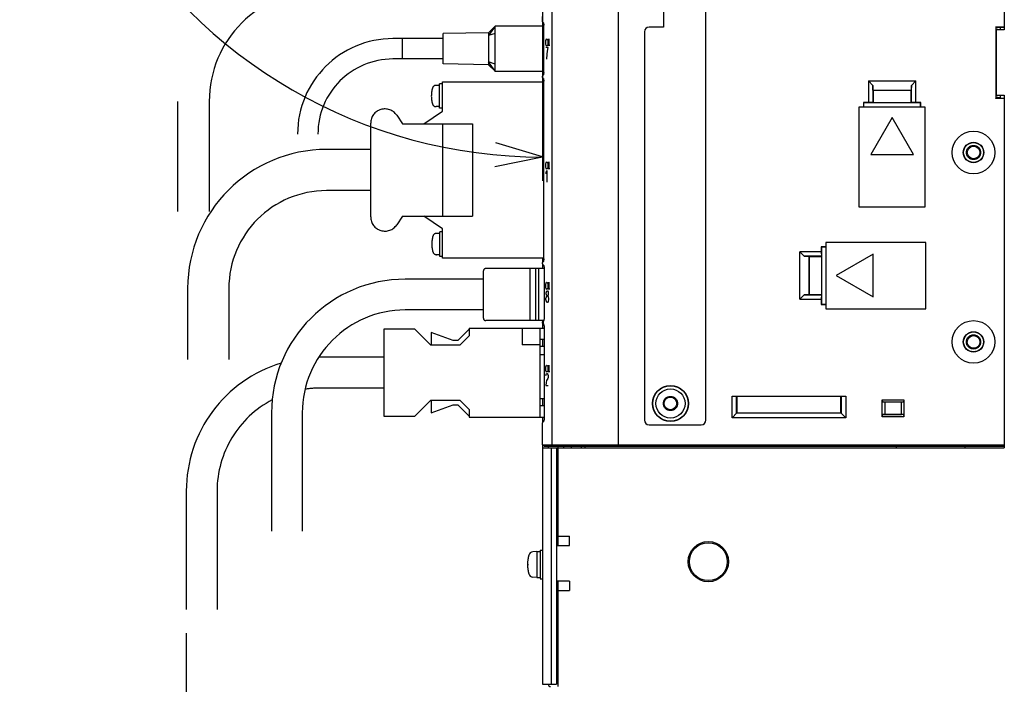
# Model space of a CAD drawing. Header units: millimetres. Extents: x 159 to 2039, y 158 to 1386.
# Tile 28 of 34: x 1504 to 1712, y 804 to 944. Entities that reach past the tile are written whole.
import ezdxf

# ---------------------------------------------------------------- set-up
doc = ezdxf.new("R2010")
doc.units = ezdxf.units.MM
doc.header["$LTSCALE"] = 115.5
doc.linetypes.add('HIDDEN', pattern=[0.2, 0.1, -0.1])
doc.linetypes.add('PHANTOM', pattern=[0.8, 0.45, -0.05, 0.1, -0.05, 0.1, -0.05])
doc.layers.get('0').update_dxf_attribs({"linetype": 'CONTINUOUS'})
for name, color, linetype in [('ALL_AXIS', 7, 'CONTINUOUS'), ('ALL_CURVE', 7, 'CONTINUOUS'), ('ALL_DIM', 7, 'CONTINUOUS'), ('ALL_FEATURES', 7, 'CONTINUOUS'), ('DEFAULT_2', 8, 'HIDDEN')]:
    doc.layers.add(name, color=color, linetype=linetype)
doc.styles.get("Standard").update_dxf_attribs({"font": 'txt', "width": 0.86})
doc.dimstyles.new('DIMSTYLE_3', dxfattribs={"dimtxt": 16, "dimasz": 10, "dimexe": 1, "dimexo": 1, "dimtad": 1, "dimdec": 1, "dimdsep": 46, "dimtxsty": 'STANDARD', "dimblk": 'OPEN', "dimblk1": 'OPEN', "dimblk2": 'OPEN', "dimcen": 0.09, "dimadec": 0, "dimazin": 0, "dimtp": 0.5, "dimtm": 0.5, "dimtfac": 1, "dimtdec": 1, "dimtofl": 0, "dimtmove": 0, "dimatfit": 3, "dimldrblk": 'OPEN', "dimfxl": 1, "dimtolj": 1, "dimarcsym": 0})
doc.dimstyles.new('DIMSTYLE_4', dxfattribs={"dimtxt": 16, "dimasz": 10, "dimexe": 1, "dimexo": 1, "dimgap": 0.8, "dimtad": 1, "dimdec": 0, "dimdsep": 46, "dimtxsty": 'STANDARD', "dimblk": 'OPEN', "dimblk1": 'OPEN', "dimblk2": 'OPEN', "dimcen": 0.09, "dimadec": 0, "dimazin": 0, "dimtfac": 1, "dimtdec": 0, "dimtofl": 0, "dimtmove": 0, "dimatfit": 3, "dimldrblk": 'OPEN', "dimfxl": 1, "dimtolj": 1, "dimarcsym": 0})

# ---------------------------------------------------------------- blocks, each defined once
blk = doc.blocks.new('*D9')
at = {"layer": 'ALL_DIM', "color": 2, "linetype": 'CONTINUOUS'}
for p, q in [((1605.64, 1025.58), (1518.13, 1076.11)), ((1614, 990.32), (1614, 910.05))]:
    blk.add_line(p, q, dxfattribs=at)
for points in [[(1520.09, 1063.57), (1522.46, 1073.61), (1515.65, 1065.87)], [(1603.89, 913.02), (1614, 915.05), (1604.13, 918.02)]]:
    blk.add_lwpolyline(points, dxfattribs=at)
for start, end in [(150, 210), (210, 270)]:
    blk.add_arc((1614, 1020.75), 105.71, start, end, dxfattribs=at)
blk = doc.blocks.new('_OPEN')
at = {"color": 0, "linetype": 'BYBLOCK'}
for p, q in [((0, 0), (-1, 0.25)), ((-1, -0.25), (0, 0)), ((-1, 0), (0, 0))]:
    blk.add_line(p, q, dxfattribs=at)
blk = doc.blocks.new('*D12')
at = {"layer": 'ALL_DIM', "color": 2, "linetype": 'CONTINUOUS'}
for p, q in [((1538.75, 814.5), (1538.75, 588.5)), ((1614, 798.7), (1614, 588.5)), ((1538.75, 593.5), (1576.375, 593.5)), ((1614, 593.5), (1576.375, 593.5))]:
    blk.add_line(p, q, dxfattribs=at)
at = {"layer": 'ALL_DIM', "color": 2, "linetype": 'CONTINUOUS', "xscale": 10, "yscale": 10, "zscale": 10, "rotation": 180}
blk.add_blockref('_OPEN', (1538.75, 593.5), dxfattribs=at)
at = {"layer": 'ALL_DIM', "color": 2, "linetype": 'CONTINUOUS', "xscale": 10, "yscale": 10, "zscale": 10}
blk.add_blockref('_OPEN', (1614, 593.5), dxfattribs=at)

msp = doc.modelspace()

# ---------------------------------------------------------------- linework, layer by layer
at = {"layer": 'ALL_AXIS', "color": 7, "linetype": 'CONTINUOUS'}
for p, q in [((1630, 854), (1630, 1015)), ((1616, 854.3), (1616, 995.3883)), ((1710.6, 942.3603), (1710.6, 941.9)), ((1710.6, 928.1), (1710.6, 927.6397)), ((1611.3, 891.5), (1611.3, 880.5)), ((1614.3, 891.5), (1614.3, 880.8169)), ((1614, 854.3), (1614, 858.9179)), ((1614, 854.3), (1630, 854.3)), ((1614.3, 854), (1614.3, 854.3)), ((1614.3, 854), (1630, 854)), ((1612.8, 831.75), (1611.9528, 831.6759)), ((1612.8, 831.75), (1612.8, 826.25)), ((1612.8, 831.75), (1613.5, 831.75)), ((1613.5, 832), (1614, 832)), ((1613.5, 831.9972), (1613.5, 826.0028)), ((1612.8, 826.25), (1611.9528, 826.3241)), ((1612.8, 826.25), (1613.5, 826.25)), ((1613.5, 826), (1614, 826))]:
    msp.add_line(p, q, dxfattribs=at)
at = {"layer": 'ALL_AXIS', "color": 8, "linetype": 'PHANTOM'}
for p, q in [((1604, 942.65), (1602.6, 940.6777)), ((1584.4, 935.75), (1584.4, 940.05)), ((1593, 940.05), (1584.4, 940.05)), ((1602.6, 941.3), (1593, 941.1)), ((1593, 934.7), (1593, 941.1)), ((1602.6, 941.3), (1602.6, 934.5)), ((1604, 941.15), (1602.6, 940.6777)), ((1593, 935.75), (1584.4, 935.75)), ((1602.6, 934.5), (1593, 934.7)), ((1604, 933.15), (1602.6, 935.1223)), ((1604, 934.65), (1602.6, 935.1223)), ((1592.2013, 930.18), (1591.5075, 930.18)), ((1592.2013, 925.33), (1592.2013, 930.53)), ((1592.895, 930.53), (1592.2013, 930.53)), ((1592.895, 924.75), (1592.895, 930.9)), ((1592.895, 930.9), (1614.2543, 930.9)), ((1592.2013, 925.68), (1591.5075, 925.68)), ((1592.895, 925.33), (1592.2013, 925.33)), ((1583.1947, 923.8588), (1584.395, 922.05)), ((1588.895, 922.05), (1592.895, 924.75)), ((1577.695, 902.4), (1577.695, 922.2)), ((1584.395, 902.55), (1583.1947, 900.7412)), ((1592.895, 899.85), (1588.895, 902.55)), ((1592.295, 898.92), (1591.6013, 898.92)), ((1592.295, 894.07), (1592.295, 899.27)), ((1592.895, 899.27), (1592.295, 899.27)), ((1592.895, 893.7), (1592.895, 899.85)), ((1592.295, 894.42), (1591.6013, 894.42)), ((1592.895, 894.07), (1592.295, 894.07)), ((1614.2543, 893.7), (1592.895, 893.7))]:
    msp.add_line(p, q, dxfattribs=at)
at = {"layer": 'ALL_AXIS', "color": 7, "linetype": 'CONTINUOUS'}
for centre, radius in [((1705, 916), 4.5), ((1705, 876), 4.5), ((1641, 863), 3.075), ((1649, 829.6), 4)]:
    msp.add_circle(centre, radius, dxfattribs=at)
at = {"layer": 'ALL_AXIS', "color": 8, "linetype": 'PHANTOM'}
for centre, radius, start, end in [((1596.5013, 927.93), 6, 163.808648, 196.191352), ((1591.5075, 929.38), 0.8, 90, 163.808648), ((1591.5075, 926.48), 0.8, 196.191352, 270), ((1580.695, 922.2), 3, 33.568336, 180), ((1580.695, 902.4), 3, 180, 326.431664), ((1596.595, 896.67), 6, 163.808648, 196.191352), ((1591.6013, 898.12), 0.8, 90, 163.808648), ((1591.6013, 895.22), 0.8, 196.191352, 270)]:
    msp.add_arc(centre, radius, start, end, dxfattribs=at)
at = {"layer": 'ALL_AXIS', "color": 7, "linetype": 'CONTINUOUS'}
for centre, radius, start, end in [((1617.8, 829), 7, 163.742972, 196.257028), ((1612.0399, 830.6797), 1, 95, 163.742972), ((1612.0399, 827.3203), 1, 196.257028, 265)]:
    msp.add_arc(centre, radius, start, end, dxfattribs=at)
at = {"layer": 'ALL_CURVE', "color": 4, "linetype": 'CONTINUOUS'}
for p, q in [((1614.71, 939.625), (1614.7657, 939.875)), ((1614.7657, 939.875), (1614.8214, 940)), ((1614.8214, 940), (1614.8771, 940)), ((1614.8771, 940), (1614.9328, 939.875)), ((1614.9328, 939.875), (1614.9606, 939.75)), ((1615.1835, 938.5), (1615.1835, 940)), ((1615.1835, 940), (1615.4063, 938.5)), ((1615.4063, 938.5), (1615.4063, 940)), ((1614.6821, 939.25), (1614.71, 939.625)), ((1614.71, 938.875), (1614.6821, 939.25)), ((1615.1463, 938.2), (1614.6821, 938.2)), ((1614.7657, 938.625), (1614.71, 938.875)), ((1614.8214, 938.5), (1614.7657, 938.625)), ((1614.8771, 938.5), (1614.8214, 938.5)), ((1614.9328, 938.625), (1614.8771, 938.5)), ((1614.9606, 938.75), (1614.9328, 938.625)), ((1615.0303, 937.3667), (1615.1463, 938.2)), ((1614.9142, 935.7), (1614.9722, 936.7417)), ((1614.9722, 936.7417), (1615.0303, 937.3667)), ((1614.6821, 913.25), (1614.71, 913.625)), ((1614.71, 912.875), (1614.6821, 913.25)), ((1614.71, 913.625), (1614.7657, 913.875)), ((1614.7657, 912.625), (1614.71, 912.875)), ((1614.7657, 913.875), (1614.8214, 914)), ((1614.8214, 914), (1614.8771, 914)), ((1614.8771, 914), (1614.9328, 913.875)), ((1614.9328, 913.875), (1614.9606, 913.75)), ((1615.1835, 912.5), (1615.1835, 914)), ((1615.1835, 914), (1615.4063, 912.5)), ((1615.4063, 912.5), (1615.4063, 914)), ((1614.6821, 911.575), (1614.9142, 912.2)), ((1614.8214, 912.5), (1614.7657, 912.625)), ((1614.8771, 912.5), (1614.8214, 912.5)), ((1614.9328, 912.625), (1614.8771, 912.5)), ((1614.9142, 912.2), (1614.9142, 909.7)), ((1614.9606, 912.75), (1614.9328, 912.625)), ((1614.6821, 887.85), (1614.71, 888.225)), ((1614.71, 887.475), (1614.6821, 887.85)), ((1614.71, 888.225), (1614.7657, 888.475)), ((1614.7657, 888.475), (1614.8214, 888.6)), ((1614.8214, 888.6), (1614.8771, 888.6)), ((1614.8771, 888.6), (1614.9328, 888.475)), ((1614.9328, 888.475), (1614.9606, 888.35)), ((1615.1835, 887.1), (1615.1835, 888.6)), ((1615.1835, 888.6), (1615.4063, 887.1)), ((1615.4063, 887.1), (1615.4063, 888.6)), ((1614.7657, 887.225), (1614.71, 887.475)), ((1614.7401, 886.3833), (1614.7982, 886.5917)), ((1614.7401, 886.175), (1614.7401, 886.3833)), ((1614.7982, 885.9667), (1614.7401, 886.175)), ((1614.8214, 887.1), (1614.7657, 887.225)), ((1614.7982, 886.5917), (1614.9142, 886.8)), ((1614.9142, 885.7583), (1614.7982, 885.9667)), ((1614.8771, 887.1), (1614.8214, 887.1)), ((1614.9328, 887.225), (1614.8771, 887.1)), ((1614.9142, 886.8), (1615.0303, 886.8)), ((1614.9606, 887.35), (1614.9328, 887.225)), ((1615.0303, 886.8), (1615.1463, 886.5917)), ((1615.1463, 885.9667), (1615.0303, 885.7583)), ((1615.1463, 886.5917), (1615.2044, 886.3833)), ((1615.2044, 886.175), (1615.1463, 885.9667)), ((1615.2044, 886.3833), (1615.2044, 886.175)), ((1614.6821, 885.1333), (1614.7982, 885.55)), ((1614.6821, 884.925), (1614.6821, 885.1333)), ((1614.7982, 884.5083), (1614.6821, 884.925)), ((1614.7982, 885.55), (1614.9142, 885.7583)), ((1614.9142, 884.3), (1614.7982, 884.5083)), ((1614.9142, 885.7583), (1615.0303, 885.7583)), ((1615.0303, 884.3), (1614.9142, 884.3)), ((1615.0303, 885.7583), (1615.1463, 885.55)), ((1615.1463, 884.5083), (1615.0303, 884.3)), ((1615.1463, 885.55), (1615.2624, 885.1333)), ((1615.2624, 884.925), (1615.1463, 884.5083)), ((1615.2624, 885.1333), (1615.2624, 884.925)), ((1614.6821, 870.35), (1614.71, 870.725)), ((1614.71, 869.975), (1614.6821, 870.35)), ((1614.71, 870.725), (1614.7657, 870.975)), ((1614.7657, 869.725), (1614.71, 869.975)), ((1614.7401, 869.0917), (1614.8562, 869.3)), ((1614.7657, 870.975), (1614.8214, 871.1)), ((1614.8214, 869.6), (1614.7657, 869.725)), ((1614.8214, 871.1), (1614.8771, 871.1)), ((1614.8771, 869.6), (1614.8214, 869.6)), ((1614.8562, 869.3), (1614.9722, 869.3)), ((1614.8771, 871.1), (1614.9328, 870.975)), ((1614.9328, 869.725), (1614.8771, 869.6)), ((1614.9328, 870.975), (1614.9606, 870.85)), ((1614.9606, 869.85), (1614.9328, 869.725)), ((1614.9722, 869.3), (1615.0883, 869.0917)), ((1615.1835, 869.6), (1615.1835, 871.1)), ((1615.1835, 871.1), (1615.4063, 869.6)), ((1615.4063, 869.6), (1615.4063, 871.1)), ((1614.6821, 868.8833), (1614.7401, 869.0917)), ((1614.7401, 867.425), (1614.6821, 866.8)), ((1614.8562, 867.8417), (1614.7401, 867.425)), ((1615.0883, 868.2583), (1614.8562, 867.8417)), ((1615.0883, 869.0917), (1615.1463, 868.8833)), ((1615.1463, 868.4667), (1615.0883, 868.2583)), ((1615.1463, 868.8833), (1615.1463, 868.4667)), ((1614.6821, 866.8), (1615.1463, 866.8))]:
    msp.add_line(p, q, dxfattribs=at)
at = {"layer": 'ALL_CURVE', "color": 40, "linetype": 'CONTINUOUS'}
msp.add_line((1610.8, 829), (1611.0354, 829), dxfattribs=at)
msp.add_arc((1617.8, 829), 7, 165.099403, 194.900597, dxfattribs=at)
at = {"layer": 'ALL_FEATURES', "color": 3, "linetype": 'CONTINUOUS'}
for p, q in [((1711.5, 1026), (1711.5, 941.9)), ((1614, 943.6605), (1614, 942.8889)), ((1709.8, 941.9), (1709.8, 928.1)), ((1711.5, 941.9), (1709.8, 941.9)), ((1614, 932.9111), (1614, 932.1395)), ((1614, 931.8605), (1614, 931.0889)), ((1709.8, 928.1), (1711.5, 928.1)), ((1711.5, 928.1), (1711.5, 853.6)), ((1614, 893.5111), (1614, 892.7395)), ((1614, 892.4627), (1614, 891.6697)), ((1614, 880.5), (1614, 880.2116)), ((1614, 879.9583), (1614, 879.16)), ((1614, 859.7141), (1614, 858.9193)), ((1614, 854.3), (1614, 803.7)), ((1614, 853.6), (1615.8, 853.6)), ((1615.8, 853.6), (1615.8, 803.7)), ((1616.9142, 853.6), (1711.5, 853.6)), ((1617.2, 852.5998), (1616.9142, 852.5998)), ((1617.2, 853.6), (1617.2, 835)), ((1617.3, 853.6), (1617.3, 854)), ((1623, 853.6), (1623, 854)), ((1616.9142, 844.5998), (1617.2, 844.5998)), ((1617.2, 835), (1619.7, 835)), ((1619.7, 833), (1619.7, 835)), ((1616.9142, 833), (1619.7, 833)), ((1619.7, 825.5), (1616.9142, 825.5)), ((1619.7, 825.5), (1619.7, 823.5)), ((1617.2, 823.5), (1617.2, 803.2)), ((1617.2, 823.5), (1619.7, 823.5)), ((1614, 803.7), (1615.8, 803.7))]:
    msp.add_line(p, q, dxfattribs=at)
at = {"layer": 'ALL_FEATURES', "color": 7, "linetype": 'CONTINUOUS'}
for p, q in [((1630, 854), (1630, 1016)), ((1648.5, 859.5), (1648.5, 1012.5)), ((1639.5, 995.5), (1639.5, 942.5)), ((1614, 943.6605), (1614, 944.7345)), ((1614, 942.8889), (1614, 942.65)), ((1614.2462, 943.0453), (1614.2543, 942.8787)), ((1614.2543, 932.9213), (1614.2543, 942.8787)), ((1639.5, 942.5), (1636.5, 942.5)), ((1709.704, 942.5698), (1709.704, 927.4302)), ((1709.8, 942.3778), (1709.704, 942.5698)), ((1709.704, 942.5698), (1711.5, 942.5698)), ((1709.7389, 942.5), (1711.4825, 942.5)), ((1709.8, 941.9), (1709.8, 942.3778)), ((1709.8, 942.3778), (1710.1, 942.3778)), ((1711.5, 942.5698), (1711.4825, 942.5)), ((1635.5, 941.5), (1635.5, 859.5)), ((1614, 933.15), (1614, 932.9111)), ((1614, 931.8605), (1614, 932.1395)), ((1614.2543, 932.9213), (1614.2463, 932.7559)), ((1614, 931.0889), (1614, 930.9)), ((1614.2462, 931.2456), (1614.2543, 931.0787)), ((1614.2543, 893.5213), (1614.2543, 931.0787)), ((1682.8, 931.1), (1682.8, 926.5698)), ((1682.8, 931.1), (1683.7276, 930.1724)), ((1682.8, 931.1), (1692.8, 931.1)), ((1683.7638, 929.1362), (1683.7276, 930.1724)), ((1683.7276, 930.1724), (1683.7276, 926.5374)), ((1691.8724, 930.1724), (1691.8362, 929.1362)), ((1691.8724, 930.1724), (1692.8, 931.1)), ((1691.8724, 926.5374), (1691.8724, 930.1724)), ((1692.8, 926.5698), (1692.8, 931.1)), ((1683.7638, 929.1362), (1683.8, 929.1)), ((1683.7638, 929.1362), (1691.8362, 929.1362)), ((1683.8, 929.1), (1683.8, 926.5349)), ((1691.8, 929.1), (1683.8, 929.1)), ((1691.8362, 929.1362), (1691.8, 929.1)), ((1691.8, 926.5349), (1691.8, 929.1)), ((1709.704, 927.4302), (1709.8, 927.6222)), ((1711.5, 927.4302), (1709.704, 927.4302)), ((1709.7389, 927.5), (1711.4825, 927.5)), ((1709.8, 927.6222), (1709.8, 928.1)), ((1710.1, 927.6222), (1709.8, 927.6222)), ((1711.5, 927.4302), (1711.4825, 927.5)), ((1680.8, 925.6), (1680.8, 904.5)), ((1694.8, 925.6), (1680.8, 925.6)), ((1681.7302, 926.5698), (1681.7302, 925.6)), ((1681.7302, 926.5698), (1681.8, 926.5)), ((1682.8, 926.5698), (1681.7302, 926.5698)), ((1681.8, 926.5), (1681.8, 925.6)), ((1683.7651, 926.5), (1681.8, 926.5)), ((1683.7276, 926.5374), (1682.8, 926.5698)), ((1683.7276, 926.5374), (1683.7651, 926.5)), ((1683.7651, 926.5), (1683.8, 926.5349)), ((1683.8, 926.5349), (1691.8, 926.5349)), ((1691.8349, 926.5), (1691.8, 926.5349)), ((1691.8724, 926.5374), (1691.8349, 926.5)), ((1693.8, 926.5), (1691.8349, 926.5)), ((1692.8, 926.5698), (1691.8724, 926.5374)), ((1693.8698, 926.5698), (1692.8, 926.5698)), ((1693.8698, 926.5698), (1693.8, 926.5)), ((1693.8, 925.6), (1693.8, 926.5)), ((1693.8698, 925.6), (1693.8698, 926.5698)), ((1694.8, 904.5), (1694.8, 925.6)), ((1687.8, 923.3942), (1683.3, 915.6)), ((1692.3, 915.6), (1687.8, 923.3942)), ((1683.3, 915.6), (1692.3, 915.6)), ((1680.8, 904.5), (1694.8, 904.5)), ((1673.8, 897), (1673.8, 883)), ((1694.9, 897), (1673.8, 897)), ((1694.9, 883), (1694.9, 897)), ((1668.3, 885), (1668.3, 895)), ((1669.2276, 894.0724), (1668.3, 895)), ((1672.8302, 895), (1668.3, 895)), ((1672.8302, 896.0698), (1672.8302, 895)), ((1672.8302, 896.0698), (1672.9, 896)), ((1673.8, 896.0698), (1672.8302, 896.0698)), ((1672.8302, 895), (1672.8626, 894.0724)), ((1672.9, 896), (1672.9, 894.0349)), ((1673.8, 896), (1672.9, 896)), ((1683.8, 894.5), (1676.0058, 890)), ((1683.8, 885.5), (1683.8, 894.5)), ((1614, 893.7), (1614, 893.5111)), ((1614, 892.4655), (1614, 892.7395)), ((1614.2543, 893.5213), (1614.2463, 893.3559)), ((1672.8626, 894.0724), (1669.2276, 894.0724)), ((1669.2276, 894.0724), (1670.2638, 894.0362)), ((1670.2638, 885.9638), (1670.2638, 894.0362)), ((1670.2638, 894.0362), (1670.3, 894)), ((1670.3, 894), (1670.3, 886)), ((1672.8651, 894), (1670.3, 894)), ((1672.8626, 894.0724), (1672.9, 894.0349)), ((1672.9, 894.0349), (1672.8651, 894)), ((1672.8651, 894), (1672.8651, 886)), ((1612.5, 891.5), (1611.3, 891.5)), ((1612.5, 891.5), (1612.5, 880.5)), ((1613.1, 891.5), (1613.1, 880.5)), ((1614.3, 891.5), (1613.1, 891.5)), ((1614, 891.5), (1614, 891.6697)), ((1614.3006, 891.8273), (1614.3116, 891.6281)), ((1614.3116, 891.6281), (1614.3116, 881.0153)), ((1676.0058, 890), (1683.8, 885.5)), ((1668.3, 885), (1669.2276, 885.9276)), ((1670.2638, 885.9638), (1669.2276, 885.9276)), ((1669.2276, 885.9276), (1672.8626, 885.9276)), ((1670.2638, 885.9638), (1670.3, 886)), ((1670.3, 886), (1672.8651, 886)), ((1672.8626, 885.9276), (1672.8302, 885)), ((1672.8626, 885.9276), (1672.9, 885.9651)), ((1672.9, 885.9651), (1672.8651, 886)), ((1672.9, 885.9651), (1672.9, 884)), ((1668.3, 885), (1672.8302, 885)), ((1672.8302, 885), (1672.8302, 883.9302)), ((1672.8302, 883.9302), (1672.9, 884)), ((1672.8302, 883.9302), (1673.8, 883.9302)), ((1672.9, 884), (1673.8, 884)), ((1673.8, 883), (1694.9, 883)), ((1612.5, 880.5), (1611.3, 880.5)), ((1614.2216, 880.5), (1613.1, 880.5)), ((1614, 879.9583), (1614, 880.2116)), ((1614.1899, 879.7942), (1614.1899, 880.3756)), ((1614.2221, 880.5108), (1614.2216, 880.5099)), ((1614.2222, 879.6589), (1614.2223, 879.6587)), ((1614.3116, 881.0153), (1614.3115, 880.9958)), ((1614, 879.16), (1614, 878.9)), ((1614.3115, 879.1741), (1614.3116, 879.1545)), ((1614.3116, 879.1545), (1614.3116, 859.7348)), ((1614, 876.5), (1614, 875)), ((1614, 864), (1614, 862.5)), ((1654, 860), (1654, 864.5698)), ((1654, 864.5698), (1678, 864.5698)), ((1654, 864.5698), (1654.9638, 864.5362)), ((1654.9638, 860.9638), (1654.9638, 864.5362)), ((1654.9638, 864.5362), (1655, 864.5)), ((1655, 864.5), (1655, 861)), ((1677, 864.5), (1655, 864.5)), ((1677.0362, 864.5362), (1677, 864.5)), ((1677, 861), (1677, 864.5)), ((1677.0362, 864.5362), (1678, 864.5698)), ((1677.0362, 864.5362), (1677.0362, 860.9638)), ((1678, 864.5698), (1678, 860)), ((1685.7, 860.2), (1685.7, 863.8)), ((1685.8194, 863.3543), (1685.7, 863.8)), ((1685.7, 863.8), (1690.3, 863.8)), ((1685.8194, 863.3543), (1690.1806, 863.3543)), ((1685.8194, 863.3543), (1686.2359, 863.3)), ((1686.2359, 863.3), (1686.2359, 860.7)), ((1689.7641, 863.3), (1686.2359, 863.3)), ((1690.1806, 863.3543), (1689.7641, 863.3)), ((1689.7641, 860.7), (1689.7641, 863.3)), ((1690.3, 863.8), (1690.1806, 863.3543)), ((1690.3, 863.8), (1690.3, 860.2)), ((1654, 860), (1655, 861)), ((1677.0362, 860.9638), (1654.9638, 860.9638)), ((1655, 861), (1677, 861)), ((1677, 861), (1678, 860)), ((1614, 860.1), (1614, 859.7141)), ((1614.3116, 859.7348), (1614.3018, 859.5489)), ((1678, 860), (1654, 860)), ((1685.7, 860.2), (1685.8194, 860.6457)), ((1690.3, 860.2), (1685.7, 860.2)), ((1685.8194, 860.6457), (1686.2359, 860.7)), ((1690.1806, 860.6457), (1685.8194, 860.6457)), ((1686.2359, 860.7), (1689.7641, 860.7)), ((1690.1806, 860.6457), (1689.7641, 860.7)), ((1690.1806, 860.6457), (1690.3, 860.2)), ((1636.5, 858.5), (1647.5, 858.5)), ((1615.2, 854), (1615.2, 853.6)), ((1615.8, 853.6), (1616.9142, 853.6)), ((1616.9142, 853.6), (1616.9142, 803.7)), ((1617.2, 854), (1617.2, 853.6)), ((1618.5, 853.6), (1618.5, 854)), ((1620, 854), (1620, 853.6)), ((1630, 854.3), (1711.5, 854.3)), ((1630, 854), (1711.4974, 854)), ((1688.75, 853.9406), (1688.6906, 854)), ((1688.75, 853.6), (1688.75, 853.9406)), ((1703.25, 853.9406), (1688.75, 853.9406)), ((1703.3094, 854), (1703.25, 853.9406)), ((1703.25, 853.6), (1703.25, 853.9406)), ((1617.2, 835), (1617.2, 833)), ((1617.2, 825.5), (1617.2, 823.5)), ((1617.2, 807.2), (1616.9142, 807.2)), ((1617.2, 805.2), (1616.9142, 805.2)), ((1615.8, 803.7), (1616.9142, 803.7))]:
    msp.add_line(p, q, dxfattribs=at)
at = {"layer": 'ALL_FEATURES', "color": 8, "linetype": 'PHANTOM'}
for p, q in [((1604, 942.65), (1602.6, 941.3)), ((1604, 933.15), (1604, 942.65)), ((1614.2543, 942.65), (1604, 942.65)), ((1584.4, 940.05), (1582.4, 940.05)), ((1584.4, 935.75), (1584.4, 940.05)), ((1584.4, 935.75), (1582.4, 935.75)), ((1602.6, 934.5), (1604, 933.15)), ((1604, 933.15), (1614.2543, 933.15)), ((1536.9, 926.77), (1536.9, 903.57)), ((1543.6, 926.77), (1543.6, 903.57)), ((1584.395, 922.05), (1599.195, 922.05)), ((1592.895, 922.05), (1592.895, 902.55)), ((1599.195, 922.05), (1599.195, 902.55)), ((1577.695, 916.65), (1568.395, 916.65)), ((1577.695, 907.95), (1568.395, 907.95)), ((1584.395, 902.55), (1599.195, 902.55)), ((1601.5, 881), (1601.5, 891)), ((1611.3, 891.5), (1602, 891.5)), ((1613.1, 891.5), (1612.5, 891.5)), ((1601.5, 889.25), (1585, 889.25)), ((1539.045, 887.3), (1539.045, 872.3)), ((1547.745, 887.3), (1547.745, 872.3)), ((1601.5, 882.75), (1585, 882.75)), ((1611.3, 880.5), (1602, 880.5)), ((1613.1, 880.5), (1612.5, 880.5)), ((1580.5, 878.7), (1580.5, 860.3)), ((1587, 878.7), (1580.5, 878.7)), ((1590.4, 875.3), (1587, 878.7)), ((1590.5, 878), (1590.5, 875.3)), ((1595.0858, 876.3), (1590.5, 878)), ((1598.5, 878.7142), (1596.0858, 876.3)), ((1598.5, 878.9), (1598.5, 877.3)), ((1598.5, 878.9), (1614.3116, 878.9)), ((1609.7, 878.9), (1609.7, 875.4)), ((1613.5, 860.1), (1613.5, 878.9)), ((1596.0858, 876.3), (1595.0858, 876.3)), ((1598.5, 877.3), (1596.5, 875.3)), ((1613.5, 875.4), (1609.7, 875.4)), ((1614.3116, 876.5), (1613.5, 876.5)), ((1596.5, 875.3), (1590.4, 875.3)), ((1614.3116, 875), (1613.5, 875)), ((1614.3116, 873.3), (1613.5, 873.3)), ((1580.5, 872.75), (1567, 872.75)), ((1580.5, 866.25), (1567, 866.25)), ((1587, 860.3), (1590.4, 863.7)), ((1590.4, 863.7), (1596.5, 863.7)), ((1590.5, 863.7), (1590.5, 861)), ((1596.5, 863.7), (1598.5, 861.7)), ((1614.3116, 864), (1613.5, 864)), ((1556.75, 861), (1556.75, 836)), ((1563.25, 861), (1563.25, 836)), ((1590.5, 861), (1595.0858, 862.7)), ((1595.0858, 862.7), (1596.0858, 862.7)), ((1596.0858, 862.7), (1598.5, 860.2858)), ((1598.5, 861.7), (1598.5, 860.1)), ((1614.3116, 862.5), (1613.5, 862.5)), ((1580.5, 860.3), (1587, 860.3)), ((1598.5, 860.1), (1614.3116, 860.1)), ((1538.75, 844.5), (1538.75, 819.5)), ((1545.25, 844.5), (1545.25, 819.5))]:
    msp.add_line(p, q, dxfattribs=at)
at = {"layer": 'ALL_FEATURES', "color": 7, "linetype": 'CONTINUOUS'}
for points in [[(1614.1399, 943.4214), (1614.1388, 943.4225), (1614.1543, 943.3996), (1614.187, 943.3273)], [(1614.187, 943.3273), (1614.2213, 943.2061), (1614.2462, 943.0453)], [(1614.14, 931.6214), (1614.1387, 931.6225), (1614.1543, 931.5997), (1614.187, 931.5273)], [(1614.2463, 932.7559), (1614.2231, 932.602), (1614.1907, 932.4831), (1614.1586, 932.4081), (1614.15, 932.3932)], [(1614.187, 931.5273), (1614.2213, 931.4061), (1614.2462, 931.2456)], [(1614.2463, 893.3559), (1614.2231, 893.2023), (1614.1908, 893.0834), (1614.1587, 893.0082), (1614.1501, 892.9933)], [(1614.1951, 892.1948), (1614.1931, 892.1967), (1614.2064, 892.1772), (1614.2382, 892.1086)], [(1614.2382, 892.1086), (1614.2736, 891.9884), (1614.3006, 891.8273)], [(1614.3115, 880.9958), (1614.2996, 880.8112), (1614.2719, 880.6552), (1614.2363, 880.5423), (1614.2222, 880.511)], [(1614.2222, 879.6588), (1614.2363, 879.6275), (1614.2719, 879.5146), (1614.2996, 879.3586), (1614.3115, 879.1741)], [(1614.3018, 859.5489), (1614.2757, 859.3885), (1614.241, 859.2696), (1614.2098, 859.2022), (1614.2018, 859.1899)]]:
    msp.add_lwpolyline(points, dxfattribs=at)
for centre, radius in [((1705, 916), 2.1594), ((1705, 916), 2.1), ((1705, 916), 1.3375), ((1705, 876), 2.1594), ((1705, 876), 2.1), ((1705, 876), 1.3375), ((1641, 863), 3.8094), ((1641, 863), 3.75), ((1641, 863), 1.3375)]:
    msp.add_circle(centre, radius, dxfattribs=at)
at = {"layer": 'ALL_FEATURES', "color": 3, "linetype": 'CONTINUOUS'}
msp.add_circle((1649, 829.6), 4.25, dxfattribs=at)
at = {"layer": 'ALL_FEATURES', "color": 8, "linetype": 'PHANTOM'}
for centre, radius, start, end in [((1567.05, 926.77), 23.45, 90, 180), ((1582.4, 919.9), 20.15, 90, 180), ((1582.4, 919.9), 15.85, 90, 180), ((1568.395, 887.3), 29.35, 90, 180), ((1568.395, 887.3), 20.65, 90, 180), ((1602, 891), 0.5, 90, 180), ((1585, 861), 28.25, 90, 180), ((1585, 861), 21.75, 90, 180), ((1602, 881), 0.5, 180, 270), ((1567, 844.5), 28.25, 106.928082, 180), ((1567, 844.5), 28.25, 90, 90.637365), ((1567, 844.5), 21.75, 90, 98.290322), ((1567, 844.5), 21.75, 117.636505, 180)]:
    msp.add_arc(centre, radius, start, end, dxfattribs=at)
at = {"layer": 'ALL_FEATURES', "color": 7, "linetype": 'CONTINUOUS'}
for centre, radius, start, end in [((1636.5, 941.5), 1, 90, 180), ((1614.3, 892.4627), 0.3, 180, 248.764485), ((1614.3, 880.2116), 0.3, 113.250098, 180.000418), ((1614.3, 879.9583), 0.3, 180, 253.259625), ((1614.4923, 880.3752), 0.3024, 161.47354, 179.924855), ((1614.4891, 880.3759), 0.2992, 153.386915, 161.414414), ((1614.4873, 879.793), 0.2972, 202.443209, 206.835355), ((1614.3, 858.9193), 0.3, 107.998731, 180), ((1636.5, 859.5), 1, 180, 270), ((1647.5, 859.5), 1, 270, 360), ((1615.7, 803.7), 0.5, 180, 270)]:
    msp.add_arc(centre, radius, start, end, dxfattribs=at)
at = {"layer": 'ALL_FEATURES', "color": 3, "linetype": 'CONTINUOUS'}
msp.add_arc((1621.8, 854.1), 0.5, 270, 348.433325, dxfattribs=at)
at = {"layer": 'ALL_FEATURES', "color": 7, "linetype": 'CONTINUOUS'}
for centre, start_param, end_param in [((1710.1, 942.3603), 0, 1.57079633), ((1710.1, 927.6397), -1.57079633, 0)]:
    msp.add_ellipse(centre, major_axis=(0.5, 0), ratio=0.03492077, start_param=start_param, end_param=end_param, dxfattribs=at)
for points in [[(1614.0219, 943.5513), (1614.0075, 943.5855), (1614, 943.6234), (1614, 943.6605)], [(1614.0841, 943.4603), (1614.0577, 943.4859), (1614.0361, 943.5174), (1614.0219, 943.5513)], [(1614.168, 943.4043), (1614.1372, 943.4177), (1614.1083, 943.4369), (1614.0841, 943.4603)], [(1614.0219, 932.2488), (1614.0075, 932.2145), (1614, 932.1766), (1614, 932.1395)], [(1614.0219, 931.7513), (1614.0075, 931.7855), (1614, 931.8234), (1614, 931.8605)], [(1614.0841, 932.3397), (1614.0577, 932.3141), (1614.0361, 932.2826), (1614.0219, 932.2488)], [(1614.0841, 931.6603), (1614.0577, 931.6859), (1614.0361, 931.7174), (1614.0219, 931.7513)], [(1614.1678, 932.3956), (1614.137, 932.3822), (1614.1082, 932.363), (1614.0841, 932.3397)], [(1614.1681, 931.6042), (1614.1372, 931.6177), (1614.1083, 931.6369), (1614.0841, 931.6603)], [(1614.0219, 892.8487), (1614.0075, 892.8145), (1614, 892.7766), (1614, 892.7395)], [(1614.0841, 892.9397), (1614.0577, 892.9141), (1614.0361, 892.8826), (1614.0219, 892.8487)], [(1614.1678, 892.9956), (1614.137, 892.9822), (1614.1082, 892.963), (1614.0841, 892.9397)], [(1614.1899, 879.7942), (1614.1899, 879.7553), (1614.1978, 879.7156), (1614.2127, 879.6796)]]:
    msp.add_open_spline(points, degree=3, dxfattribs=at)
at = {"layer": 'DEFAULT_2', "color": 8, "linetype": 'HIDDEN'}
for centre in [(1705, 916), (1705, 876), (1641, 863)]:
    msp.add_circle(centre, 1.5, dxfattribs=at)

# ---------------------------------------------------------------- dimensions: what is measured, and where the dimension line sits
at = {"layer": 'ALL_DIM', "color": 2, "linetype": 'CONTINUOUS'}
dim = msp.add_angular_dim_2l(base=(1522.4557, 967.9), line1=((1607.4259, 1024.5488), (1606.5104, 1025.0773)), line2=((1614, 992.3755), (1614, 991.3184)), text='(<>)', dimstyle='DIMSTYLE_3', dxfattribs=at)
dim.commit()
dim.dimension.update_dxf_attribs({"geometry": '*D9', "text_midpoint": (1516.4454, 1010.3101), "dimtype": 162})
dim = msp.add_linear_dim(base=(1614, 593.5), p1=(1538.75, 815.5), p2=(1614, 799.7), text='(<>)', dimstyle='DIMSTYLE_4', dxfattribs=at)
dim.commit()
dim.dimension.update_dxf_attribs({"geometry": '*D12', "text_midpoint": (1548.855, 593.5), "dimtype": 160})

doc.saveas('drawing.dxf')
